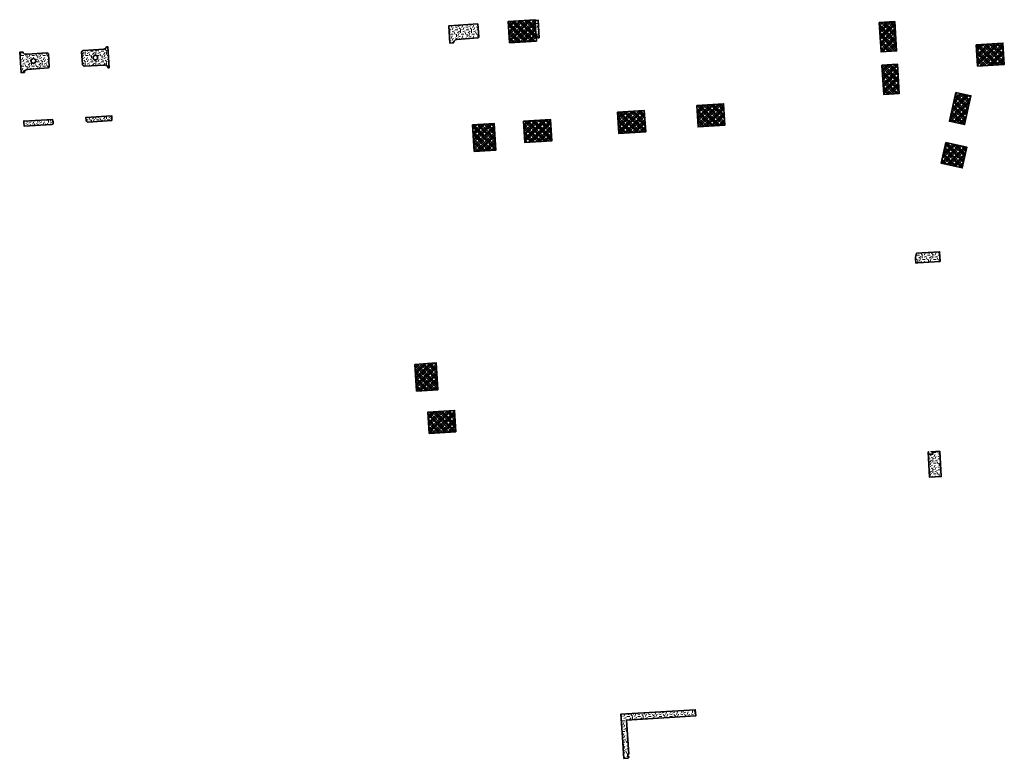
# Model space of a CAD drawing. Header units: metres. Extents: x 162396 to 162642, y 502590 to 502881.
# Tile 1 of 4: x 162459 to 162642, y 502590 to 502728. Entities that reach past the tile are written whole.
import ezdxf

# ---------------------------------------------------------------- set-up
doc = ezdxf.new("R2010")
doc.units = ezdxf.units.M
doc.layers.add('N-WE-GR-BOMENGROND-G', color=30, linetype='Continuous', lineweight=35, true_color=0xff7f00)
doc.layers.add('N-WE-GR-GRAS-G', color=60, linetype='Continuous', lineweight=35, true_color=0xbfff00)
doc.layers.add('N-WE-GR-GRAS-A-200', color=62, linetype='Continuous', lineweight=18)
doc.layers.add('N-WE-GR-PLANTGATVERBETERING-A-200', color=92, linetype='Continuous', lineweight=18)
pattern_1 = [(0, (0, 0), (2, 2), [0.5, -1.5]), (0, (1.1, 1.2), (2, 2), [0.5, -1.5]), (90, (0.2, 0.7), (-2, 2), [0.5, -1.5]), (90, (1, 1.4), (-2, 2), [0.5, -1.5]), (45, (0.4, 1.4), (0, 2), [0.5, -2.328427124]), (135, (1.1, 0), (-2, 0), [0.5, -2.328427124]), (26.5650512, (0.5, 0.6), (2, 8e-10), [0.5, -3.972135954]), (26.5650512, (1.4, 1.6), (2, 8e-10), [0.5, -3.972135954]), (63.43494882, (1.4, 0), (1e-10, 2), [0.5, -3.972135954]), (63.43494882, (0.5, 0.9), (1e-10, 2), [0.5, -3.972135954]), (63.43494882, (1.2, 0.4), (1e-10, 2), [0.5, -3.972135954]), (116.5650512, (0, 1.1), (-8e-10, 2), [0.5, -3.972135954]), (153.43494882, (0.4, 0.3), (-2, 1e-10), [0.5, -3.972135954])]
pattern_2 = [(45, (0, 0), (-0.33675960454, 0.33675960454), []), (45, (0.33675, 0), (-0.673519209, 0.673519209), []), (135, (0, 0), (-0.33675960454, -0.33675960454), []), (135, (0.33675, 0), (-0.673519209, -0.673519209), [])]

msp = doc.modelspace()

# ---------------------------------------------------------------- hatches: boundary and pattern name
at = {"layer": 'N-WE-GR-GRAS-A-200'}
h = msp.add_hatch(dxfattribs=at)
h.set_pattern_fill('AGR-GRAS_02-SO', color=256, scale=0.2, style=0, pattern_type=2)
h.set_pattern_definition(pattern_1)
h.paths.add_polyline_path([(162555.65, 502724.51), (162555.34, 502724.49), (162555.23, 502724.82), (162555.04, 502725.02), (162555.03, 502725.02), (162554.86, 502727.76), (162555.43, 502727.8)], flags=0)
h = msp.add_hatch(dxfattribs=at)
h.set_pattern_fill('AGR-GRAS_02-SO', color=256, scale=0.2, style=0, pattern_type=2)
h.set_pattern_definition(pattern_1)
h.paths.add_polyline_path([(162544.22, 502727.1), (162544.37, 502724.71), (162544.3, 502724.54), (162544.19, 502724.47), (162540.28, 502724.21), (162540.05, 502724.14), (162539.9, 502724.03), (162539.77, 502723.88), (162539.68, 502723.69), (162539.65, 502723.55), (162539, 502723.51), (162538.82, 502726.76)], flags=0)
h = msp.add_hatch(dxfattribs=at)
h.set_pattern_fill('AGR-GRAS_02-SO', color=256, scale=0.2, style=0, pattern_type=2)
h.set_pattern_definition(pattern_1)
h.paths.add_polyline_path([(162475.49, 502718.91), (162475.3, 502718.91), (162475.24, 502719.09), (162475.11, 502719.27), (162474.91, 502719.37), (162474.75, 502719.44), (162474.58, 502719.43), (162470.88, 502719.25), (162470.7, 502719.29), (162470.51, 502719.46), (162470.5, 502719.68), (162470.36, 502721.85), (162470.43, 502722.04), (162470.64, 502722.14), (162474.5, 502722.38), (162474.71, 502722.46), (162474.83, 502722.54), (162474.93, 502722.66), (162475.01, 502722.8), (162475.01, 502722.8), (162475.27, 502722.82)])
h.paths.add_polyline_path([(162472.95, 502720.35), (162472.96, 502720.35), (162472.98, 502720.36), (162472.99, 502720.36), (162473.01, 502720.37), (162473.02, 502720.38), (162473.2, 502720.49), (162473.21, 502720.49), (162473.23, 502720.5), (162473.24, 502720.5), (162473.25, 502720.51), (162473.27, 502720.52), (162473.28, 502720.53), (162473.29, 502720.54), (162473.3, 502720.55), (162473.31, 502720.57), (162473.32, 502720.58), (162473.32, 502720.59), (162473.33, 502720.6), (162473.33, 502720.62), (162473.34, 502720.63), (162473.34, 502720.65), (162473.34, 502720.66), (162473.34, 502720.68), (162473.34, 502720.69), (162473.34, 502720.71), (162473.34, 502720.73), (162473.33, 502720.74), (162473.33, 502720.76), (162473.32, 502720.77), (162473.31, 502720.78), (162473.33, 502720.87), (162473.34, 502720.89), (162473.34, 502720.9), (162473.34, 502720.92), (162473.34, 502720.93), (162473.34, 502720.95), (162473.34, 502720.96), (162473.34, 502720.98), (162473.33, 502720.99), (162473.33, 502721.01), (162473.32, 502721.02), (162473.32, 502721.03), (162473.31, 502721.05), (162473.3, 502721.06), (162473.29, 502721.07), (162473.28, 502721.08), (162473.27, 502721.09), (162473.25, 502721.1), (162473.24, 502721.11), (162473.23, 502721.12), (162473.21, 502721.12), (162473.2, 502721.13), (162473.18, 502721.13), (162473.17, 502721.13), (162473.15, 502721.13), (162473.06, 502721.21), (162473.05, 502721.22), (162473.03, 502721.23), (162473.02, 502721.24), (162473.01, 502721.24), (162472.99, 502721.25), (162472.98, 502721.25), (162472.96, 502721.26), (162472.95, 502721.26), (162472.93, 502721.26), (162472.92, 502721.26), (162472.91, 502721.26), (162472.89, 502721.26), (162472.88, 502721.26), (162472.86, 502721.25), (162472.85, 502721.25), (162472.83, 502721.24), (162472.82, 502721.24), (162472.81, 502721.23), (162472.79, 502721.22), (162472.78, 502721.21), (162472.77, 502721.2), (162472.76, 502721.18), (162472.75, 502721.17), (162472.74, 502721.16), (162472.74, 502721.14), (162472.73, 502721.13), (162472.72, 502721.13), (162472.7, 502721.13), (162472.69, 502721.13), (162472.67, 502721.13), (162472.66, 502721.13), (162472.64, 502721.13), (162472.63, 502721.12), (162472.61, 502721.12), (162472.6, 502721.11), (162472.59, 502721.1), (162472.57, 502721.09), (162472.56, 502721.08), (162472.55, 502721.07), (162472.54, 502721.06), (162472.53, 502721.05), (162472.52, 502721.03), (162472.52, 502721.02), (162472.51, 502721.01), (162472.51, 502720.99), (162472.5, 502720.98), (162472.5, 502720.96), (162472.5, 502720.95), (162472.5, 502720.93), (162472.5, 502720.92), (162472.5, 502720.9), (162472.5, 502720.89), (162472.51, 502720.87), (162472.51, 502720.86), (162472.52, 502720.84), (162472.53, 502720.83), (162472.51, 502720.74), (162472.5, 502720.73), (162472.5, 502720.71), (162472.5, 502720.69), (162472.5, 502720.68), (162472.5, 502720.66), (162472.5, 502720.65), (162472.5, 502720.63), (162472.51, 502720.62), (162472.51, 502720.6), (162472.52, 502720.59), (162472.52, 502720.58), (162472.53, 502720.57), (162472.54, 502720.55), (162472.55, 502720.54), (162472.56, 502720.53), (162472.57, 502720.52), (162472.59, 502720.51), (162472.6, 502720.5), (162472.61, 502720.5), (162472.63, 502720.49), (162472.64, 502720.49), (162472.66, 502720.48), (162472.67, 502720.48), (162472.69, 502720.48), (162472.79, 502720.39), (162472.81, 502720.39), (162472.82, 502720.38), (162472.83, 502720.37), (162472.85, 502720.36), (162472.86, 502720.36), (162472.88, 502720.35), (162472.89, 502720.35), (162472.91, 502720.35), (162472.92, 502720.35), (162472.93, 502720.35)], flags=16)
h = msp.add_hatch(dxfattribs=at)
h.set_pattern_fill('AGR-GRAS_02-SO', color=256, scale=0.2, style=0, pattern_type=2)
h.set_pattern_definition(pattern_1)
h.paths.add_polyline_path([(162464.26, 502718.95), (162464.14, 502718.88), (162460.24, 502718.61), (162460, 502718.54), (162459.85, 502718.43), (162459.73, 502718.29), (162459.7, 502718.06), (162459.07, 502718.02), (162458.81, 502721.8), (162459.45, 502721.84), (162459.46, 502721.71), (162459.65, 502721.52), (162459.91, 502721.44), (162460.18, 502721.45), (162463.87, 502721.68), (162464.06, 502721.64), (162464.16, 502721.52), (162464.31, 502719.09)])
h.paths.add_polyline_path([(162461.69, 502719.9), (162461.7, 502719.91), (162461.72, 502719.92), (162461.73, 502719.93), (162461.74, 502719.94), (162461.75, 502719.95), (162461.76, 502719.96), (162461.76, 502719.97), (162461.77, 502719.99), (162461.78, 502720), (162461.78, 502720.01), (162461.79, 502720.03), (162461.79, 502720.04), (162461.79, 502720.06), (162461.79, 502720.08), (162461.79, 502720.09), (162461.79, 502720.11), (162461.79, 502720.12), (162461.78, 502720.14), (162461.78, 502720.15), (162461.77, 502720.17), (162461.76, 502720.18), (162461.78, 502720.27), (162461.79, 502720.28), (162461.79, 502720.3), (162461.79, 502720.31), (162461.79, 502720.33), (162461.79, 502720.35), (162461.79, 502720.36), (162461.79, 502720.38), (162461.78, 502720.39), (162461.78, 502720.41), (162461.77, 502720.42), (162461.76, 502720.43), (162461.76, 502720.44), (162461.75, 502720.46), (162461.74, 502720.47), (162461.73, 502720.48), (162461.72, 502720.49), (162461.7, 502720.5), (162461.69, 502720.51), (162461.68, 502720.51), (162461.66, 502720.52), (162461.65, 502720.52), (162461.63, 502720.53), (162461.62, 502720.53), (162461.6, 502720.53), (162461.51, 502720.6), (162461.5, 502720.61), (162461.48, 502720.62), (162461.47, 502720.63), (162461.46, 502720.64), (162461.44, 502720.65), (162461.43, 502720.65), (162461.41, 502720.66), (162461.4, 502720.66), (162461.38, 502720.66), (162461.37, 502720.66), (162461.35, 502720.66), (162461.34, 502720.66), (162461.33, 502720.66), (162461.31, 502720.65), (162461.3, 502720.65), (162461.28, 502720.64), (162461.27, 502720.63), (162461.25, 502720.62), (162461.24, 502720.61), (162461.23, 502720.6), (162461.22, 502720.59), (162461.21, 502720.58), (162461.2, 502720.57), (162461.19, 502720.56), (162461.19, 502720.54), (162461.18, 502720.53), (162461.17, 502720.53), (162461.15, 502720.53), (162461.14, 502720.53), (162461.12, 502720.53), (162461.11, 502720.53), (162461.09, 502720.52), (162461.08, 502720.52), (162461.06, 502720.51), (162461.05, 502720.51), (162461.03, 502720.5), (162461.02, 502720.49), (162461.01, 502720.48), (162461, 502720.47), (162460.99, 502720.46), (162460.98, 502720.44), (162460.97, 502720.43), (162460.97, 502720.42), (162460.96, 502720.41), (162460.96, 502720.39), (162460.95, 502720.38), (162460.95, 502720.36), (162460.95, 502720.35), (162460.95, 502720.33), (162460.95, 502720.31), (162460.95, 502720.3), (162460.95, 502720.28), (162460.96, 502720.27), (162460.96, 502720.25), (162460.97, 502720.24), (162460.98, 502720.23), (162460.96, 502720.14), (162460.95, 502720.12), (162460.95, 502720.11), (162460.95, 502720.09), (162460.95, 502720.08), (162460.95, 502720.06), (162460.95, 502720.04), (162460.95, 502720.03), (162460.96, 502720.01), (162460.96, 502720), (162460.97, 502719.99), (162460.97, 502719.97), (162460.98, 502719.96), (162460.99, 502719.95), (162461, 502719.94), (162461.01, 502719.93), (162461.02, 502719.92), (162461.03, 502719.91), (162461.05, 502719.9), (162461.06, 502719.89), (162461.08, 502719.89), (162461.09, 502719.88), (162461.11, 502719.88), (162461.12, 502719.88), (162461.14, 502719.87), (162461.24, 502719.79), (162461.25, 502719.78), (162461.27, 502719.77), (162461.28, 502719.77), (162461.3, 502719.76), (162461.31, 502719.75), (162461.33, 502719.75), (162461.34, 502719.75), (162461.35, 502719.75), (162461.37, 502719.75), (162461.38, 502719.75), (162461.4, 502719.75), (162461.41, 502719.75), (162461.43, 502719.75), (162461.44, 502719.76), (162461.46, 502719.77), (162461.47, 502719.77), (162461.65, 502719.88), (162461.66, 502719.89), (162461.68, 502719.89)], flags=16)
h = msp.add_hatch(dxfattribs=at)
h.set_pattern_fill('AGR-GRAS_02-SO', color=256, scale=0.2, style=0, pattern_type=2)
h.set_pattern_definition(pattern_1)
h.paths.add_polyline_path([(162476.01, 502709.09), (162471.6, 502708.79), (162471.44, 502708.81), (162471.27, 502708.94), (162471.18, 502709.13), (162471.14, 502709.67), (162475.96, 502709.97)], flags=0)
h = msp.add_hatch(dxfattribs=at)
h.set_pattern_fill('AGR-GRAS_02-SO', color=256, scale=0.2, style=0, pattern_type=2)
h.set_pattern_definition(pattern_1)
h.paths.add_polyline_path([(162464.93, 502709.18, 0.131233), (162465.04, 502708.84), (162465.06, 502708.66), (162465.03, 502708.51), (162464.96, 502708.42), (162464.83, 502708.34), (162464.76, 502708.33), (162459.63, 502708.05), (162459.6, 502708.77), (162459.61, 502708.77), (162459.59, 502709.01), (162459.59, 502709.06), (162459.59, 502708.95), (162464.92, 502709.28)])
h = msp.add_hatch(dxfattribs=at)
h.set_pattern_fill('AGR-GRAS_02-SO', color=256, scale=0.2, style=0, pattern_type=2)
h.set_pattern_definition(pattern_1)
h.paths.add_polyline_path([(162625.78, 502683.31, -0.094394), (162625.98, 502684.34), (162630.25, 502684.62), (162630.36, 502682.84), (162626.18, 502682.57), (162626.18, 502682.72), (162626.18, 502682.57), (162625.85, 502682.55), (162625.83, 502682.57), (162625.82, 502682.56)])
h = msp.add_hatch(dxfattribs=at)
h.set_pattern_fill('AGR-GRAS_02-SO', color=256, scale=0.2, style=0, pattern_type=2)
h.set_pattern_definition(pattern_1)
h.paths.add_polyline_path([(162630.34, 502647.46), (162630.59, 502642.72), (162628.41, 502642.58), (162628.15, 502647.32), (162628.2, 502647.33), (162628.2, 502646.87), (162629, 502646.87), (162629, 502647.36), (162628.69, 502647.36)], flags=0)
h = msp.add_hatch(dxfattribs=at)
h.set_pattern_fill('AGR-GRAS_02-SO', color=256, scale=0.2, style=0, pattern_type=2)
h.set_pattern_definition(pattern_1)
h.paths.add_polyline_path([(162572.36, 502590.36), (162572.24, 502590.26), (162571.42, 502590.2), (162571.15, 502594.09), (162570.88, 502598.45), (162584.73, 502599.26), (162584.81, 502598.1), (162571.94, 502597.32), (162572.33, 502591), (162572.19, 502591), (162572.19, 502590.51), (162572.36, 502590.51)], flags=0)
at = {"layer": 'N-WE-GR-PLANTGATVERBETERING-A-200'}
h = msp.add_hatch(dxfattribs=at)
h.set_pattern_fill('AGR-PLANTGATVERBETERING_01-SO', color=256, scale=0.2, style=0, pattern_type=2)
h.set_pattern_definition(pattern_2)
h.paths.add_polyline_path([(162555.11, 502723.89), (162550.12, 502723.57), (162549.86, 502727.56), (162554.85, 502727.88)], flags=0)
h = msp.add_hatch(dxfattribs=at)
h.set_pattern_fill('AGR-PLANTGATVERBETERING_01-SO', color=256, scale=0.2, style=0, pattern_type=2)
h.set_pattern_definition(pattern_2)
h.paths.add_polyline_path([(162619.01, 502727.35), (162621.9, 502727.53), (162622.25, 502722.05), (162619.36, 502721.86)], flags=0)
h = msp.add_hatch(dxfattribs=at)
h.set_pattern_fill('AGR-PLANTGATVERBETERING_01-SO', color=256, scale=0.2, style=0, pattern_type=2)
h.set_pattern_definition(pattern_2)
h.paths.add_polyline_path([(162637.08, 502723.21), (162642.07, 502723.53), (162642.33, 502719.54), (162637.34, 502719.22)], flags=0)
h = msp.add_hatch(dxfattribs=at)
h.set_pattern_fill('AGR-PLANTGATVERBETERING_01-SO', color=256, scale=0.2, style=0, pattern_type=2)
h.set_pattern_definition(pattern_2)
h.paths.add_polyline_path([(162619.51, 502719.43), (162622.39, 502719.62), (162622.74, 502714.13), (162619.86, 502713.94)], flags=0)
h = msp.add_hatch(dxfattribs=at)
h.set_pattern_fill('AGR-PLANTGATVERBETERING_01-SO', color=256, scale=0.2, style=0, pattern_type=2)
h.set_pattern_definition(pattern_2)
h.paths.add_polyline_path([(162633.27, 502714.33), (162636.1, 502713.7), (162634.92, 502708.33), (162632.09, 502708.95)], flags=0)
h = msp.add_hatch(dxfattribs=at)
h.set_pattern_fill('AGR-PLANTGATVERBETERING_01-SO', color=256, scale=0.2, style=0, pattern_type=2)
h.set_pattern_definition(pattern_2)
h.paths.add_polyline_path([(162585, 502711.9), (162589.99, 502712.22), (162590.25, 502708.23), (162585.26, 502707.91)], flags=0)
h = msp.add_hatch(dxfattribs=at)
h.set_pattern_fill('AGR-PLANTGATVERBETERING_01-SO', color=256, scale=0.2, style=0, pattern_type=2)
h.set_pattern_definition(pattern_2)
h.paths.add_polyline_path([(162570.24, 502710.63), (162575.23, 502710.95), (162575.49, 502706.95), (162570.5, 502706.64)], flags=0)
h = msp.add_hatch(dxfattribs=at)
h.set_pattern_fill('AGR-PLANTGATVERBETERING_01-SO', color=256, scale=0.2, style=0, pattern_type=2)
h.set_pattern_definition(pattern_2)
h.paths.add_polyline_path([(162543.54, 502703.29), (162543.22, 502708.28), (162547.22, 502708.54), (162547.53, 502703.55)], flags=0)
h = msp.add_hatch(dxfattribs=at)
h.set_pattern_fill('AGR-PLANTGATVERBETERING_01-SO', color=256, scale=0.2, style=0, pattern_type=2)
h.set_pattern_definition(pattern_2)
h.paths.add_polyline_path([(162552.73, 502708.97), (162557.72, 502709.29), (162557.98, 502705.3), (162552.99, 502704.98)], flags=0)
h = msp.add_hatch(dxfattribs=at)
h.set_pattern_fill('AGR-PLANTGATVERBETERING_01-SO', color=256, scale=0.2, style=0, pattern_type=2)
h.set_pattern_definition(pattern_2)
h.paths.add_polyline_path([(162631.43, 502705.01), (162635.34, 502704.15), (162634.48, 502700.25), (162630.57, 502701.11)], flags=0)
h = msp.add_hatch(dxfattribs=at)
h.set_pattern_fill('AGR-PLANTGATVERBETERING_01-SO', color=256, scale=0.2, style=0, pattern_type=2)
h.set_pattern_definition(pattern_2)
h.paths.add_polyline_path([(162532.78, 502658.64), (162532.46, 502663.63), (162536.45, 502663.89), (162536.77, 502658.9)], flags=0)
h = msp.add_hatch(dxfattribs=at)
h.set_pattern_fill('AGR-PLANTGATVERBETERING_01-SO', color=256, scale=0.2, style=0, pattern_type=2)
h.set_pattern_definition(pattern_2)
h.paths.add_polyline_path([(162540.13, 502651.07), (162535.14, 502650.75), (162534.89, 502654.75), (162539.88, 502655.06)], flags=0)

# ---------------------------------------------------------------- linework, layer by layer
at = {"layer": 'N-WE-GR-BOMENGROND-G'}
for points in [[(162555.11, 502723.89), (162550.12, 502723.57), (162549.86, 502727.56), (162554.85, 502727.88), (162555.11, 502723.89)], [(162619.01, 502727.35), (162621.9, 502727.53), (162622.25, 502722.05), (162619.36, 502721.86), (162619.01, 502727.35)], [(162637.08, 502723.21), (162642.07, 502723.53), (162642.33, 502719.54), (162637.34, 502719.22), (162637.08, 502723.21)], [(162619.51, 502719.43), (162622.39, 502719.62), (162622.74, 502714.13), (162619.86, 502713.94), (162619.51, 502719.43)], [(162633.27, 502714.33), (162636.1, 502713.7), (162634.92, 502708.33), (162632.09, 502708.95), (162633.27, 502714.33)], [(162585, 502711.9), (162589.99, 502712.22), (162590.25, 502708.23), (162585.26, 502707.91), (162585, 502711.9)], [(162570.24, 502710.63), (162575.23, 502710.95), (162575.49, 502706.95), (162570.5, 502706.64), (162570.24, 502710.63)], [(162543.54, 502703.29), (162543.22, 502708.28), (162547.22, 502708.54), (162547.53, 502703.55), (162543.54, 502703.29)], [(162552.73, 502708.97), (162557.72, 502709.29), (162557.98, 502705.3), (162552.99, 502704.98), (162552.73, 502708.97)], [(162631.43, 502705.01), (162635.34, 502704.15), (162634.48, 502700.25), (162630.57, 502701.11), (162631.43, 502705.01)], [(162532.78, 502658.64), (162532.46, 502663.63), (162536.45, 502663.89), (162536.77, 502658.9), (162532.78, 502658.64)], [(162540.13, 502651.07), (162535.14, 502650.75), (162534.89, 502654.75), (162539.88, 502655.06), (162540.13, 502651.07)]]:
    msp.add_lwpolyline(points, close=True, dxfattribs=at)
at = {"layer": 'N-WE-GR-GRAS-G'}
for points in [[(162555.65, 502724.51), (162555.34, 502724.49), (162555.23, 502724.82), (162555.04, 502725.02), (162555.03, 502725.02), (162554.86, 502727.76), (162555.43, 502727.8), (162555.65, 502724.51)], [(162544.22, 502727.1), (162544.37, 502724.71), (162544.3, 502724.54), (162544.19, 502724.47), (162540.28, 502724.21), (162540.05, 502724.14), (162539.9, 502724.03), (162539.77, 502723.88), (162539.68, 502723.69), (162539.65, 502723.55), (162539, 502723.51), (162538.82, 502726.76), (162544.22, 502727.1)], [(162475.49, 502718.91), (162475.3, 502718.91), (162475.24, 502719.09), (162475.11, 502719.27), (162474.91, 502719.37), (162474.75, 502719.44), (162474.58, 502719.43), (162470.88, 502719.25), (162470.7, 502719.29), (162470.51, 502719.46), (162470.5, 502719.68), (162470.36, 502721.85), (162470.43, 502722.04), (162470.64, 502722.14), (162474.5, 502722.38), (162474.71, 502722.46), (162474.83, 502722.54), (162474.93, 502722.66), (162475.01, 502722.8), (162475.01, 502722.8), (162475.27, 502722.82), (162475.49, 502718.91)], [(162464.26, 502718.95), (162464.14, 502718.88), (162460.24, 502718.61), (162460, 502718.54), (162459.85, 502718.43), (162459.73, 502718.29), (162459.7, 502718.06), (162459.07, 502718.02), (162458.81, 502721.8), (162459.45, 502721.84), (162459.46, 502721.71), (162459.65, 502721.52), (162459.91, 502721.44), (162460.18, 502721.45), (162463.87, 502721.68), (162464.06, 502721.64), (162464.16, 502721.52), (162464.31, 502719.09), (162464.26, 502718.95)], [(162461.69, 502719.9), (162461.7, 502719.91), (162461.72, 502719.92), (162461.73, 502719.93), (162461.74, 502719.94), (162461.75, 502719.95), (162461.76, 502719.96), (162461.76, 502719.97), (162461.77, 502719.99), (162461.78, 502720), (162461.78, 502720.01), (162461.79, 502720.03), (162461.79, 502720.04), (162461.79, 502720.06), (162461.79, 502720.08), (162461.79, 502720.09), (162461.79, 502720.11), (162461.79, 502720.12), (162461.78, 502720.14), (162461.78, 502720.15), (162461.77, 502720.17), (162461.76, 502720.18), (162461.78, 502720.27), (162461.79, 502720.28), (162461.79, 502720.3), (162461.79, 502720.31), (162461.79, 502720.33), (162461.79, 502720.35), (162461.79, 502720.36), (162461.79, 502720.38), (162461.78, 502720.39), (162461.78, 502720.41), (162461.77, 502720.42), (162461.76, 502720.43), (162461.76, 502720.44), (162461.75, 502720.46), (162461.74, 502720.47), (162461.73, 502720.48), (162461.72, 502720.49), (162461.7, 502720.5), (162461.69, 502720.51), (162461.68, 502720.51), (162461.66, 502720.52), (162461.65, 502720.52), (162461.63, 502720.53), (162461.62, 502720.53), (162461.6, 502720.53), (162461.51, 502720.6), (162461.5, 502720.61), (162461.48, 502720.62), (162461.47, 502720.63), (162461.46, 502720.64), (162461.44, 502720.65), (162461.43, 502720.65), (162461.41, 502720.66), (162461.4, 502720.66), (162461.38, 502720.66), (162461.37, 502720.66), (162461.35, 502720.66), (162461.34, 502720.66), (162461.33, 502720.66), (162461.31, 502720.65), (162461.3, 502720.65), (162461.28, 502720.64), (162461.27, 502720.63), (162461.25, 502720.62), (162461.24, 502720.61), (162461.23, 502720.6), (162461.22, 502720.59), (162461.21, 502720.58), (162461.2, 502720.57), (162461.19, 502720.56), (162461.19, 502720.54), (162461.18, 502720.53), (162461.17, 502720.53), (162461.15, 502720.53), (162461.14, 502720.53), (162461.12, 502720.53), (162461.11, 502720.53), (162461.09, 502720.52), (162461.08, 502720.52), (162461.06, 502720.51), (162461.05, 502720.51), (162461.03, 502720.5), (162461.02, 502720.49), (162461.01, 502720.48), (162461, 502720.47), (162460.99, 502720.46), (162460.98, 502720.44), (162460.97, 502720.43), (162460.97, 502720.42), (162460.96, 502720.41), (162460.96, 502720.39), (162460.95, 502720.38), (162460.95, 502720.36), (162460.95, 502720.35), (162460.95, 502720.33), (162460.95, 502720.31), (162460.95, 502720.3), (162460.95, 502720.28), (162460.96, 502720.27), (162460.96, 502720.25), (162460.97, 502720.24), (162460.98, 502720.23), (162460.96, 502720.14), (162460.95, 502720.12), (162460.95, 502720.11), (162460.95, 502720.09), (162460.95, 502720.08), (162460.95, 502720.06), (162460.95, 502720.04), (162460.95, 502720.03), (162460.96, 502720.01), (162460.96, 502720), (162460.97, 502719.99), (162460.97, 502719.97), (162460.98, 502719.96), (162460.99, 502719.95), (162461, 502719.94), (162461.01, 502719.93), (162461.02, 502719.92), (162461.03, 502719.91), (162461.05, 502719.9), (162461.06, 502719.89), (162461.08, 502719.89), (162461.09, 502719.88), (162461.11, 502719.88), (162461.12, 502719.88), (162461.14, 502719.87), (162461.24, 502719.79), (162461.25, 502719.78), (162461.27, 502719.77), (162461.28, 502719.77), (162461.3, 502719.76), (162461.31, 502719.75), (162461.33, 502719.75), (162461.34, 502719.75), (162461.35, 502719.75), (162461.37, 502719.75), (162461.38, 502719.75), (162461.4, 502719.75), (162461.41, 502719.75), (162461.43, 502719.75), (162461.44, 502719.76), (162461.46, 502719.77), (162461.47, 502719.77), (162461.65, 502719.88), (162461.66, 502719.89), (162461.68, 502719.89), (162461.69, 502719.9)], [(162472.95, 502720.35), (162472.96, 502720.35), (162472.98, 502720.36), (162472.99, 502720.36), (162473.01, 502720.37), (162473.02, 502720.38), (162473.2, 502720.49), (162473.21, 502720.49), (162473.23, 502720.5), (162473.24, 502720.5), (162473.25, 502720.51), (162473.27, 502720.52), (162473.28, 502720.53), (162473.29, 502720.54), (162473.3, 502720.55), (162473.31, 502720.57), (162473.32, 502720.58), (162473.32, 502720.59), (162473.33, 502720.6), (162473.33, 502720.62), (162473.34, 502720.63), (162473.34, 502720.65), (162473.34, 502720.66), (162473.34, 502720.68), (162473.34, 502720.69), (162473.34, 502720.71), (162473.34, 502720.73), (162473.33, 502720.74), (162473.33, 502720.76), (162473.32, 502720.77), (162473.31, 502720.78), (162473.33, 502720.87), (162473.34, 502720.89), (162473.34, 502720.9), (162473.34, 502720.92), (162473.34, 502720.93), (162473.34, 502720.95), (162473.34, 502720.96), (162473.34, 502720.98), (162473.33, 502720.99), (162473.33, 502721.01), (162473.32, 502721.02), (162473.32, 502721.03), (162473.31, 502721.05), (162473.3, 502721.06), (162473.29, 502721.07), (162473.28, 502721.08), (162473.27, 502721.09), (162473.25, 502721.1), (162473.24, 502721.11), (162473.23, 502721.12), (162473.21, 502721.12), (162473.2, 502721.13), (162473.18, 502721.13), (162473.17, 502721.13), (162473.15, 502721.13), (162473.06, 502721.21), (162473.05, 502721.22), (162473.03, 502721.23), (162473.02, 502721.24), (162473.01, 502721.24), (162472.99, 502721.25), (162472.98, 502721.25), (162472.96, 502721.26), (162472.95, 502721.26), (162472.93, 502721.26), (162472.92, 502721.26), (162472.91, 502721.26), (162472.89, 502721.26), (162472.88, 502721.26), (162472.86, 502721.25), (162472.85, 502721.25), (162472.83, 502721.24), (162472.82, 502721.24), (162472.81, 502721.23), (162472.79, 502721.22), (162472.78, 502721.21), (162472.77, 502721.2), (162472.76, 502721.18), (162472.75, 502721.17), (162472.74, 502721.16), (162472.74, 502721.14), (162472.73, 502721.13), (162472.72, 502721.13), (162472.7, 502721.13), (162472.69, 502721.13), (162472.67, 502721.13), (162472.66, 502721.13), (162472.64, 502721.13), (162472.63, 502721.12), (162472.61, 502721.12), (162472.6, 502721.11), (162472.59, 502721.1), (162472.57, 502721.09), (162472.56, 502721.08), (162472.55, 502721.07), (162472.54, 502721.06), (162472.53, 502721.05), (162472.52, 502721.03), (162472.52, 502721.02), (162472.51, 502721.01), (162472.51, 502720.99), (162472.5, 502720.98), (162472.5, 502720.96), (162472.5, 502720.95), (162472.5, 502720.93), (162472.5, 502720.92), (162472.5, 502720.9), (162472.5, 502720.89), (162472.51, 502720.87), (162472.51, 502720.86), (162472.52, 502720.84), (162472.53, 502720.83), (162472.51, 502720.74), (162472.5, 502720.73), (162472.5, 502720.71), (162472.5, 502720.69), (162472.5, 502720.68), (162472.5, 502720.66), (162472.5, 502720.65), (162472.5, 502720.63), (162472.51, 502720.62), (162472.51, 502720.6), (162472.52, 502720.59), (162472.52, 502720.58), (162472.53, 502720.57), (162472.54, 502720.55), (162472.55, 502720.54), (162472.56, 502720.53), (162472.57, 502720.52), (162472.59, 502720.51), (162472.6, 502720.5), (162472.61, 502720.5), (162472.63, 502720.49), (162472.64, 502720.49), (162472.66, 502720.48), (162472.67, 502720.48), (162472.69, 502720.48), (162472.79, 502720.39), (162472.81, 502720.39), (162472.82, 502720.38), (162472.83, 502720.37), (162472.85, 502720.36), (162472.86, 502720.36), (162472.88, 502720.35), (162472.89, 502720.35), (162472.91, 502720.35), (162472.92, 502720.35), (162472.93, 502720.35), (162472.95, 502720.35)], [(162476.01, 502709.09), (162471.6, 502708.79), (162471.44, 502708.81), (162471.27, 502708.94), (162471.18, 502709.13), (162471.14, 502709.67), (162475.96, 502709.97), (162476.01, 502709.09)], [(162630.34, 502647.46), (162630.59, 502642.72), (162628.41, 502642.58), (162628.15, 502647.32), (162628.2, 502647.33), (162628.2, 502646.87), (162629, 502646.87), (162629, 502647.36), (162628.69, 502647.36), (162630.34, 502647.46)], [(162572.36, 502590.36), (162572.24, 502590.26), (162571.42, 502590.2), (162571.15, 502594.09), (162570.88, 502598.45), (162584.73, 502599.26), (162584.81, 502598.1), (162571.94, 502597.32), (162572.33, 502591), (162572.19, 502591), (162572.19, 502590.51), (162572.36, 502590.51), (162572.36, 502590.36)]]:
    msp.add_lwpolyline(points, close=True, dxfattribs=at)
for points in [[(162464.93, 502709.18, 0.131233), (162465.04, 502708.84), (162465.06, 502708.66), (162465.03, 502708.51), (162464.96, 502708.42), (162464.83, 502708.34), (162464.76, 502708.33), (162459.63, 502708.05), (162459.6, 502708.77), (162459.61, 502708.77), (162459.59, 502709.01), (162459.59, 502709.06), (162459.59, 502708.95), (162464.92, 502709.28), (162464.93, 502709.18, 0.131233)], [(162625.78, 502683.31, -0.094394), (162625.98, 502684.34), (162630.25, 502684.62), (162630.36, 502682.84), (162626.18, 502682.57), (162626.18, 502682.72), (162626.18, 502682.57), (162625.85, 502682.55), (162625.83, 502682.57), (162625.82, 502682.56), (162625.78, 502683.31, -0.094394)]]:
    msp.add_lwpolyline(points, format="xyb", close=True, dxfattribs=at)

doc.saveas('drawing.dxf')
